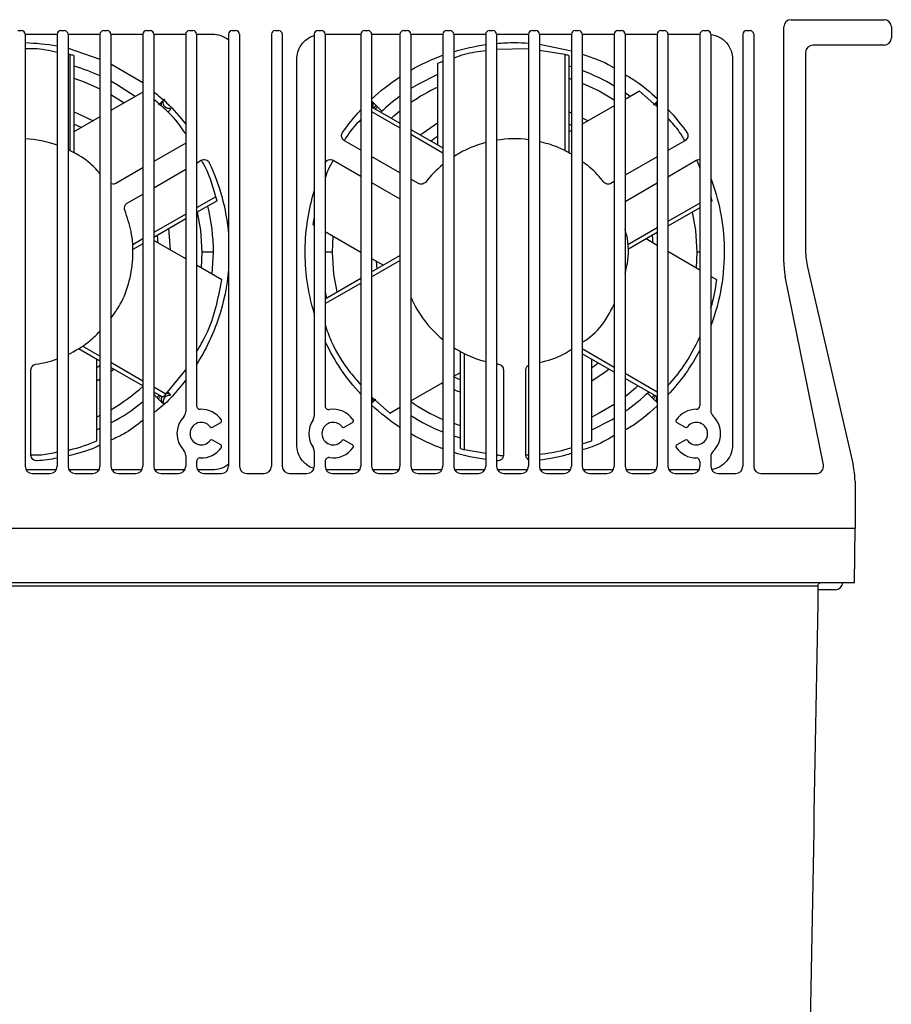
# Model space of a CAD drawing. Header units: millimetres. Extents: x 25 to 1229, y -261 to 1180.
# Tile 149 of 224: x 461 to 581, y 813 to 948. Entities that reach past the tile are written whole.
import ezdxf

# ---------------------------------------------------------------- set-up
doc = ezdxf.new("R2010")
doc.units = ezdxf.units.MM

msp = doc.modelspace()

# ---------------------------------------------------------------- linework, layer by layer
at = {"color": 7, "linetype": 'Continuous', "lineweight": 25}
for p, q in [((567.13, 948.49), (579.93, 948.49)), ((460.68, 946.99), (461.18, 946.99)), ((461.68, 946.5), (466.08, 946.5)), ((461.68, 946.49), (461.68, 886.99)), ((466.08, 946.49), (466.08, 886.99)), ((466.58, 946.99), (467.08, 946.99)), ((467.58, 946.5), (471.98, 946.5)), ((467.58, 946.49), (467.58, 886.99)), ((471.98, 946.49), (471.98, 886.99)), ((472.48, 946.99), (472.98, 946.99)), ((473.48, 946.5), (477.88, 946.5)), ((473.48, 946.49), (473.48, 886.99)), ((477.88, 946.49), (477.88, 886.99)), ((478.38, 946.99), (478.88, 946.99)), ((479.38, 946.5), (483.78, 946.5)), ((479.38, 946.49), (479.38, 886.99)), ((483.78, 946.49), (483.78, 894.49)), ((484.28, 946.99), (484.78, 946.99)), ((485.28, 946.5), (487.47, 946.5)), ((485.28, 946.49), (485.28, 895.34)), ((489.68, 946.49), (489.68, 886.99)), ((490.18, 946.99), (490.68, 946.99)), ((491.18, 946.49), (491.18, 886.99)), ((495.58, 946.49), (495.58, 886.99)), ((496.08, 946.99), (496.58, 946.99)), ((497.08, 946.49), (497.08, 886.99)), ((501.48, 946.49), (501.48, 893.94)), ((501.98, 946.99), (502.48, 946.99)), ((502.98, 946.5), (507.88, 946.5)), ((502.98, 946.49), (502.98, 895.3)), ((507.88, 946.49), (507.88, 886.99)), ((508.38, 946.99), (508.88, 946.99)), ((509.38, 946.5), (513.28, 946.5)), ((509.38, 946.49), (509.38, 886.99)), ((513.28, 946.49), (513.28, 886.99)), ((513.78, 946.99), (514.28, 946.99)), ((514.78, 946.5), (519.18, 946.5)), ((514.78, 946.49), (514.78, 886.99)), ((519.18, 946.49), (519.18, 886.99)), ((519.68, 946.99), (520.18, 946.99)), ((520.68, 946.5), (525.08, 946.5)), ((520.68, 946.49), (520.68, 886.99)), ((525.08, 946.49), (525.08, 886.99)), ((525.58, 946.99), (526.08, 946.99)), ((526.58, 946.5), (530.98, 946.5)), ((526.58, 946.49), (526.58, 886.99)), ((530.98, 946.49), (530.98, 886.99)), ((531.48, 946.99), (531.98, 946.99)), ((532.48, 946.5), (536.88, 946.5)), ((532.48, 946.49), (532.48, 886.99)), ((536.88, 946.49), (536.88, 886.99)), ((537.38, 946.99), (537.88, 946.99)), ((538.38, 946.5), (542.78, 946.5)), ((538.38, 946.49), (538.38, 886.99)), ((542.78, 946.49), (542.78, 886.99)), ((543.28, 946.99), (543.78, 946.99)), ((544.28, 946.5), (548.68, 946.5)), ((544.28, 946.49), (544.28, 886.99)), ((548.68, 946.49), (548.68, 886.99)), ((549.18, 946.99), (549.68, 946.99)), ((550.18, 946.5), (554.58, 946.5)), ((550.18, 946.49), (550.18, 886.99)), ((554.58, 946.49), (554.58, 895.34)), ((555.08, 946.99), (555.58, 946.99)), ((556.08, 946.49), (556.08, 894.64)), ((560.48, 946.49), (560.48, 886.99)), ((560.98, 946.99), (561.48, 946.99)), ((561.98, 946.49), (561.98, 886.99)), ((566.13, 915.11), (566.13, 947.49)), ((580.93, 947.49), (580.93, 945.99)), ((532.48, 945.14), (536.88, 944.2)), ((467.58, 944.57), (471.98, 943.04)), ((467.83, 943.7), (467.58, 943.74)), ((530.98, 944.49), (526.58, 944.41)), ((535.98, 943.7), (532.48, 944.27)), ((569.13, 943.99), (569.13, 916.67)), ((579.93, 944.99), (570.13, 944.99)), ((467.83, 943.7), (467.83, 930.48)), ((468.4, 943.55), (468.4, 930.18)), ((473.48, 942.43), (477.88, 939.83)), ((499.07, 889.95), (499.07, 943.04)), ((519.18, 942.72), (518.47, 942.48)), ((518.47, 942.48), (518.47, 931.25)), ((535.98, 943.7), (535.98, 930.48)), ((536.55, 943.55), (536.55, 930.18)), ((559.08, 943.04), (559.08, 889.95)), ((536.55, 940.42), (536.88, 940.31)), ((477.88, 938.52), (473.48, 935.98)), ((546.28, 938.67), (544.28, 937.51)), ((544.96, 937.91), (544.28, 938.4)), ((548.6, 936.6), (546.28, 938.67)), ((480.03, 936.73), (480.62, 937.32)), ((509.38, 937.32), (509.38, 937.32)), ((509.97, 936.73), (509.38, 937.32)), ((548.18, 936.73), (548.68, 937.22)), ((481.75, 936.19), (481.32, 935.75)), ((509.38, 936.5), (513.28, 934.25)), ((509.38, 935.84), (513.28, 933.59)), ((510.2, 936.5), (509.89, 936.2)), ((510.2, 936.5), (509.97, 936.73)), ((510.79, 935.91), (510.2, 936.5)), ((536.55, 935.81), (536.88, 935.68)), ((542.78, 936.65), (538.38, 934.11)), ((471.98, 935.12), (468.4, 933.05)), ((538.38, 935), (539.19, 934.57)), ((469.4, 933.63), (468.4, 934.09)), ((514.78, 933.38), (519.18, 930.84)), ((536.88, 933.94), (536.55, 934.09)), ((536.88, 933.24), (536.55, 933.05)), ((507.88, 930.53), (505.63, 931.83)), ((514.78, 932.72), (519.18, 930.18)), ((552.52, 931.83), (550.18, 930.48)), ((483.78, 931.49), (479.38, 928.95)), ((485.28, 928.75), (485.93, 929.13)), ((504.07, 929.13), (507.88, 926.93)), ((513.28, 927.42), (509.38, 929.67)), ((548.68, 929.61), (544.28, 927.07)), ((550.18, 926.87), (554.08, 929.13)), ((477.88, 928.08), (474.18, 925.95)), ((479.38, 925.34), (483.78, 927.89)), ((515.82, 925.95), (514.78, 926.55)), ((542.78, 926.2), (542.33, 925.95)), ((509.38, 926.07), (513.28, 923.81)), ((544.28, 923.47), (548.68, 926.01)), ((475.74, 923.25), (477.88, 924.48)), ((487.94, 924.12), (485.28, 922.58)), ((488.1, 923.55), (485.28, 921.92)), ((556.09, 924.12), (556.08, 924.11)), ((556.25, 923.55), (556.08, 923.45)), ((554.58, 923.24), (550.18, 920.7)), ((554.58, 922.58), (550.18, 920.04)), ((483.78, 921.71), (479.38, 919.17)), ((483.78, 921.05), (479.38, 918.51)), ((501.48, 921.31), (501.27, 920.31)), ((501.27, 920.31), (501.48, 920.18)), ((502.98, 919.32), (507.88, 916.49)), ((548.68, 919.84), (544.64, 917.51)), ((477.88, 918.31), (476.49, 917.51)), ((483.78, 915.54), (479.38, 918.09)), ((480, 917.72), (479.9, 918.81)), ((504.01, 916.49), (504.1, 918.67)), ((548.68, 919.17), (544.67, 916.86)), ((548.68, 917.42), (547.16, 918.3)), ((548.15, 917.72), (548.05, 918.81)), ((477.88, 917.64), (476.52, 916.86)), ((485.99, 916.49), (485.9, 914.32)), ((487.59, 916.49), (485.99, 916.49)), ((487.42, 913.44), (487.59, 916.49)), ((504.01, 916.49), (502.98, 916.49)), ((509.38, 913.75), (513.28, 916.01)), ((509.38, 915.62), (510.99, 914.69)), ((509.38, 913.09), (513.28, 915.34)), ((510, 915.26), (510.1, 914.17)), ((554.58, 914.01), (550.18, 916.56)), ((554.14, 916.49), (554.05, 914.32)), ((554.58, 916.49), (554.14, 916.49)), ((488.74, 912.68), (485.28, 914.68)), ((569.38, 914.42), (575.67, 887.19)), ((502.98, 910.06), (507.88, 912.89)), ((556.89, 912.68), (556.08, 913.15)), ((571.57, 887.19), (566.32, 913.12)), ((502.98, 909.4), (507.88, 912.23)), ((471.98, 901.48), (469.04, 903.17)), ((471.98, 902.14), (469.58, 903.52)), ((542.78, 900.61), (538.38, 903.15)), ((471.53, 890.5), (471.53, 901.74)), ((521.6, 889.44), (521.6, 902.81)), ((522.17, 889.29), (522.17, 902.51)), ((542.78, 899.95), (538.38, 902.49)), ((539.68, 890.5), (539.68, 901.74)), ((477.88, 898.73), (473.48, 901.28)), ((477.88, 898.07), (473.48, 900.61)), ((462.48, 888.52), (462.48, 900.29)), ((481.04, 896.91), (483.78, 900.27)), ((520.6, 899.36), (521.6, 898.9)), ((520.68, 899.4), (521.6, 899.93)), ((527.52, 900.29), (527.52, 888.52)), ((530.63, 888.52), (530.63, 900.29)), ((548.68, 897.2), (544.28, 899.75)), ((548.68, 896.54), (544.28, 899.08)), ((471.98, 898.97), (471.53, 898.7)), ((481.04, 896.91), (479.38, 897.87)), ((514.78, 895.99), (519.18, 898.53)), ((519.18, 898.3), (518.97, 898.41)), ((480.62, 896.49), (479.38, 897.21)), ((479.38, 896.91), (479.81, 896.48)), ((479.81, 896.48), (480.11, 896.78)), ((479.81, 896.48), (480.03, 896.25)), ((481.75, 896.8), (481.31, 897.24)), ((509.38, 896.54), (511.87, 894.32)), ((547.36, 897.08), (547.96, 896.48)), ((547.96, 896.48), (548.26, 896.78)), ((547.96, 896.48), (548.18, 896.25)), ((480.03, 896.25), (480.62, 895.66)), ((509.97, 896.25), (509.38, 895.66)), ((509.38, 895.66), (509.38, 895.66)), ((511.87, 894.32), (513.28, 895.13)), ((548.18, 896.25), (548.68, 895.76)), ((471.98, 894), (471.53, 893.78)), ((471.53, 892.03), (471.98, 892.23)), ((487.47, 892.38), (488.6, 893.04)), ((505.62, 892.38), (506.75, 893.04)), ((521.6, 892.57), (520.68, 892.88)), ((551.4, 893.04), (552.53, 892.38)), ((488.6, 889.95), (487.47, 890.6)), ((506.75, 889.95), (505.62, 890.6)), ((538.38, 890.07), (539.68, 890.5)), ((552.53, 890.6), (551.4, 889.95)), ((483.78, 888.49), (483.78, 886.99)), ((501.48, 889.05), (501.48, 886.99)), ((522.17, 889.29), (525.08, 888.82)), ((530.63, 888.56), (530.98, 888.57)), ((556.08, 888.34), (556.08, 886.99)), ((485.28, 887.65), (485.28, 886.99)), ((502.98, 887.69), (502.98, 886.99)), ((554.58, 887.64), (554.58, 886.99)), ((465.94, 886.49), (461.81, 886.49)), ((462.68, 885.99), (465.08, 885.99)), ((471.84, 886.49), (467.71, 886.49)), ((468.58, 885.99), (470.98, 885.99)), ((477.74, 886.49), (473.61, 886.49)), ((474.48, 885.99), (476.88, 885.99)), ((483.64, 886.49), (479.51, 886.49)), ((480.38, 885.99), (482.78, 885.99)), ((487.47, 886.49), (485.41, 886.49)), ((486.28, 885.99), (488.68, 885.99)), ((492.18, 885.99), (494.58, 885.99)), ((498.08, 885.99), (500.48, 885.99)), ((507.74, 886.49), (503.11, 886.49)), ((503.98, 885.99), (506.88, 885.99)), ((513.14, 886.49), (509.51, 886.49)), ((510.38, 885.99), (512.28, 885.99)), ((519.04, 886.49), (514.91, 886.49)), ((515.78, 885.99), (518.18, 885.99)), ((524.94, 886.49), (520.81, 886.49)), ((521.68, 885.99), (524.08, 885.99)), ((530.84, 886.49), (526.71, 886.49)), ((527.58, 885.99), (529.98, 885.99)), ((536.74, 886.49), (532.61, 886.49)), ((533.48, 885.99), (535.88, 885.99)), ((542.64, 886.49), (538.51, 886.49)), ((539.38, 885.99), (541.78, 885.99)), ((548.54, 886.49), (544.41, 886.49)), ((545.28, 885.99), (547.68, 885.99)), ((554.44, 886.49), (550.31, 886.49)), ((551.18, 885.99), (553.58, 885.99)), ((557.08, 885.99), (559.48, 885.99)), ((562.98, 885.99), (570.59, 885.99)), ((575.93, 884.94), (575.93, 878.49)), ((345.88, 878.49), (575.97, 878.49)), ((575.84, 870.99), (575.97, 878.49)), ((346.01, 870.99), (575.84, 870.99)), ((570.83, 870.5), (351.02, 870.5)), ((573.23, 869.99), (570.82, 869.99))]:
    msp.add_line(p, q, dxfattribs=at)
at = {"color": 7, "linetype": 'Continuous', "lineweight": 25, "flags": 128}
for points in [[(536.88, 941.99), (536.72, 942.04), (536.55, 942.09)], [(468.4, 940.42), (469.81, 939.93), (471.98, 938.99)], [(476.81, 937.91), (474.26, 939.59), (473.48, 940.02)], [(518.47, 940.96), (515.74, 939.59), (514.78, 939)], [(538.38, 939.77), (540.72, 938.69), (542.78, 937.48)], [(473.48, 938.19), (475.16, 937.12), (475.29, 937.03)], [(468.4, 935.81), (468.85, 935.63), (471.04, 934.57)], [(512.1, 934.93), (512.45, 935.25), (513.28, 935.95)], [(516.08, 932.63), (516.47, 932.93), (518.47, 934.29)], [(518.47, 932.4), (518.05, 932.11), (517.58, 931.77)], [(485.38, 921.98), (485.81, 919.51), (485.99, 916.49)], [(553.53, 921.98), (553.96, 919.51), (554.14, 916.49)], [(481.39, 919.68), (481.46, 919.2), (481.64, 916.78)], [(504.62, 911.01), (504.19, 913.47), (504.01, 916.49)], [(502.98, 911.03), (503.13, 910.34), (503.17, 910.17)], [(471.53, 900.59), (471.95, 900.88), (471.98, 900.9)], [(473.92, 900.36), (473.54, 900.06), (473.48, 900.01)], [(539.68, 900.59), (540.1, 900.88), (540.57, 901.22)], [(542.07, 900.36), (541.69, 900.06), (539.68, 898.7)], [(546.05, 898.06), (545.7, 897.73), (544.28, 896.56)], [(521.6, 897.18), (521.15, 897.36), (520.68, 897.56)], [(542.78, 895.5), (540.72, 894.3), (539.68, 893.78)], [(539.68, 892.03), (542.41, 893.4), (542.78, 893.62)], [(520.68, 891.19), (521.43, 890.95), (521.6, 890.9)]]:
    msp.add_lwpolyline(points, dxfattribs=at)
at = {"color": 7, "linetype": 'Continuous', "lineweight": 25}
for centre, radius, start, end in [((567.13, 947.49), 1, 90, 180), ((579.93, 947.49), 1, 0, 90), ((461.18, 946.49), 0.5, 0, 90), ((466.58, 946.49), 0.5, 90, 180), ((467.08, 946.49), 0.5, 0, 90), ((472.48, 946.49), 0.5, 90, 180), ((472.98, 946.49), 0.5, 0, 90), ((478.38, 946.49), 0.5, 90, 180), ((478.88, 946.49), 0.5, 0, 90), ((484.28, 946.49), 0.5, 90, 180), ((484.78, 946.49), 0.5, 0, 90), ((490.18, 946.49), 0.5, 90, 180), ((490.68, 946.49), 0.5, 0, 90), ((496.08, 946.49), 0.5, 90, 180), ((496.58, 946.49), 0.5, 0, 90), ((501.98, 946.49), 0.5, 90, 180), ((502.48, 946.49), 0.5, 0, 90), ((508.38, 946.49), 0.5, 90, 180), ((508.88, 946.49), 0.5, 0, 90), ((513.78, 946.49), 0.5, 90, 180), ((514.28, 946.49), 0.5, 0, 90), ((519.68, 946.49), 0.5, 90, 180), ((520.18, 946.49), 0.5, 0, 90), ((525.58, 946.49), 0.5, 90, 180), ((526.08, 946.49), 0.5, 0, 90), ((531.48, 946.49), 0.5, 90, 180), ((531.98, 946.49), 0.5, 0, 90), ((537.38, 946.49), 0.5, 90, 180), ((537.88, 946.49), 0.5, 0, 90), ((543.28, 946.49), 0.5, 90, 180), ((543.78, 946.49), 0.5, 0, 90), ((549.18, 946.49), 0.5, 90, 180), ((549.68, 946.49), 0.5, 0, 90), ((555.08, 946.49), 0.5, 90, 180), ((555.58, 946.49), 0.5, 0, 90), ((560.98, 946.49), 0.5, 90, 180), ((561.48, 946.49), 0.5, 0, 90), ((579.93, 945.99), 1, 270, 0), ((570.13, 943.99), 1, 90, 180), ((460.93, 916.49), 26.67, 65.5184, 73.7131), ((529.08, 916.49), 26.66, 59.0839, 69.5878), ((529.08, 916.49), 25.06, 115.0265, 124.7863), ((529.08, 916.49), 26.66, 126.3373, 133.7131), ((460.93, 916.49), 26.67, 0, 13.7131), ((579.13, 916.67), 10, 180, 193.0009), ((576.13, 915.11), 10, 180, 191.435), ((460.93, 916.49), 25.07, 300.0462, 312.6415), ((529.08, 916.49), 26.67, 304.7527, 313.7131), ((460.93, 916.49), 26.67, 298.0768, 309.4693), ((485.78, 895.34), 0.5, 180, 272.2329), ((503.48, 895.3), 0.5, 180, 278.9658), ((529.08, 916.49), 25.07, 235.0265, 246.7357), ((554.08, 895.34), 0.5, 270, 0), ((485.93, 891.49), 3.35, 136.3972, 223.6028), ((482.78, 894.49), 1, 316.3972, 0), ((485.93, 891.49), 3.35, 34.6291, 92.2329), ((500.48, 893.94), 1, 325.8516, 0), ((504.08, 891.49), 3.35, 34.6257, 98.9658), ((529.08, 916.49), 26.67, 237.569, 248.2058), ((554.08, 891.49), 3.35, 90, 145.3743), ((557.08, 894.64), 1, 180, 226.3972), ((554.08, 891.49), 3.35, 0, 46.3972), ((485.93, 891.49), 1.55, 37.987, 322.0199), ((487.34, 892.6), 0.25, 217.987, 300.0034), ((488.48, 893.26), 0.25, 300.0034, 0), ((488.48, 893.26), 0.25, 0, 34.6291), ((504.08, 891.49), 3.35, 145.8516, 214.1484), ((504.08, 891.49), 1.55, 37.9836, 322.0164), ((505.49, 892.6), 0.25, 217.9836, 300), ((506.63, 893.25), 0.25, 300, 0), ((506.63, 893.25), 0.25, 0, 34.6257), ((551.52, 893.25), 0.25, 145.3743, 240), ((552.66, 892.6), 0.25, 240, 322.0164), ((554.08, 891.49), 1.55, 0, 142.0164), ((554.08, 891.49), 1.55, 217.9836, 0), ((554.08, 891.49), 3.35, 313.6028, 0), ((485.93, 891.49), 3.35, 267.7671, 325.3778), ((487.34, 890.39), 0.25, 60.0034, 142.0199), ((488.48, 889.73), 0.25, 0, 60.0034), ((488.48, 889.73), 0.25, 325.3778, 0), ((500.48, 889.05), 1, 0, 34.1484), ((504.08, 891.49), 3.35, 261.0342, 325.3743), ((505.49, 890.39), 0.25, 60, 142.0164), ((506.63, 889.73), 0.25, 0, 60), ((506.63, 889.73), 0.25, 325.3743, 0), ((551.52, 889.73), 0.25, 120, 214.6257), ((554.08, 891.49), 3.35, 214.6257, 270), ((552.66, 890.39), 0.25, 37.9836, 120), ((482.78, 888.49), 1, 0, 43.6028), ((485.78, 887.65), 0.5, 87.7671, 180), ((503.48, 887.69), 0.5, 81.0342, 180), ((554.08, 887.64), 0.5, 0, 90), ((557.08, 888.34), 1, 133.6028, 180), ((462.68, 886.99), 1, 180, 270), ((465.08, 886.99), 1, 270, 0), ((468.58, 886.99), 1, 180, 270), ((470.98, 886.99), 1, 270, 0), ((474.48, 886.99), 1, 180, 270), ((476.88, 886.99), 1, 270, 0), ((480.38, 886.99), 1, 180, 270), ((482.78, 886.99), 1, 270, 0), ((486.28, 886.99), 1, 180, 270), ((488.68, 886.99), 1, 270, 0), ((492.18, 886.99), 1, 180, 270), ((494.58, 886.99), 1, 270, 0), ((498.08, 886.99), 1, 180, 270), ((500.48, 886.99), 1, 270, 0), ((503.98, 886.99), 1, 180, 270), ((506.88, 886.99), 1, 270, 0), ((510.38, 886.99), 1, 180, 270), ((512.28, 886.99), 1, 270, 0), ((515.78, 886.99), 1, 180, 270), ((518.18, 886.99), 1, 270, 0), ((521.68, 886.99), 1, 180, 270), ((524.08, 886.99), 1, 270, 0), ((527.58, 886.99), 1, 180, 270), ((529.98, 886.99), 1, 270, 0), ((533.48, 886.99), 1, 180, 270), ((535.88, 886.99), 1, 270, 0), ((539.38, 886.99), 1, 180, 270), ((541.78, 886.99), 1, 270, 0), ((545.28, 886.99), 1, 180, 270), ((547.68, 886.99), 1, 270, 0), ((551.18, 886.99), 1, 180, 270), ((553.58, 886.99), 1, 270, 0), ((557.08, 886.99), 1, 180, 270), ((559.48, 886.99), 1, 270, 0), ((562.98, 886.99), 1, 180, 270), ((570.59, 886.99), 1, 270, 11.435), ((565.93, 884.94), 10, 0, 13.0009), ((573.23, 870.99), 1, 270, 0)]:
    msp.add_arc(centre, radius, start, end, dxfattribs=at)
for points, knots in [([(487.47, 946.5), (487.83, 946.5), (488.22, 946.44), (488.98, 946.18), (489.35, 945.97), (489.68, 945.7)], [0, 0, 0, 0, 0.5, 0.5, 1, 1, 1, 1]), ([(556.08, 946.47), (556.46, 946.42), (556.86, 946.29), (557.61, 945.9), (557.96, 945.62), (558.53, 944.96), (558.74, 944.58), (559.02, 943.8), (559.08, 943.41), (559.08, 943.04)], [0, 0, 0, 0, 0.25, 0.25, 0.5, 0.5, 0.75, 0.75, 1, 1, 1, 1]), ([(499.07, 943.04), (499.07, 943.36), (499.12, 943.7), (499.32, 944.38), (499.49, 944.72), (499.92, 945.34), (500.19, 945.61), (500.8, 946.05), (501.13, 946.22), (501.48, 946.33)], [0, 0, 0, 0, 0.25, 0.25, 0.5, 0.5, 0.75, 0.75, 1, 1, 1, 1]), ([(466.08, 943.98), (465.03, 944.22), (463.57, 944.55), (462.09, 944.49), (461.68, 944.47)], [0, 0, 0, 0, 0.716556, 1, 1, 1, 1]), ([(525.08, 944.22), (524.1, 944.1), (522.62, 943.9), (521.17, 943.39), (520.68, 943.21)], [0, 0, 0, 0, 0.6555035, 1, 1, 1, 1]), ([(538.38, 943.74), (539.78, 943.28), (541.3, 942.77), (542.66, 941.93), (542.78, 941.86)], [0, 0, 0, 0, 0.916264, 1, 1, 1, 1]), ([(544.28, 940.94), (544.78, 940.64), (546.36, 939.72), (547.74, 938.5), (548.68, 937.66)], [0, 0, 0, 0, 0.318157, 1, 1, 1, 1]), ([(479.38, 938.58), (479.98, 938.09), (481.62, 936.77), (482.94, 935.13), (483.78, 934.11)], [0, 0, 0, 0, 0.371161, 1, 1, 1, 1]), ([(483.78, 932.74), (483.71, 932.85), (482.98, 934.08), (481.51, 935.71), (479.94, 937.07), (479.38, 937.56)], [0, 0, 0, 0, 0.057907, 0.663334, 1, 1, 1, 1]), ([(480.62, 937.32), (480.56, 937.25), (480.44, 937.09), (480.38, 936.82), (480.43, 936.66), (480.45, 936.6)], [0, 0, 0, 0, 0.37201, 0.775545, 1, 1, 1, 1]), ([(481.81, 936.32), (481.8, 936.31), (481.71, 936.25), (481.47, 936.23), (481.17, 936.29), (480.91, 936.48), (480.73, 936.73), (480.66, 937.04), (480.71, 937.36), (480.83, 937.52), (480.89, 937.59)], [0, 0, 0, 0, 0.014829, 0.160005, 0.30565, 0.440498, 0.575345, 0.72099, 0.866166, 1, 1, 1, 1]), ([(509.5, 936.43), (509.51, 936.44), (509.58, 936.54), (509.61, 936.78), (509.56, 937.09), (509.44, 937.25), (509.38, 937.32)], [0, 0, 0, 0, 0.040599, 0.369647, 0.697635, 1, 1, 1, 1]), ([(548.68, 937.18), (548.65, 937.15), (548.57, 937.03), (548.53, 936.82), (548.58, 936.66), (548.6, 936.6)], [0, 0, 0, 0, 0.18526, 0.708798, 1, 1, 1, 1]), ([(509.69, 936.32), (509.75, 936.39), (509.87, 936.53), (509.97, 936.68), (509.97, 936.72), (509.97, 936.73)], [0, 0, 0, 0, 0.32847, 0.677884, 1, 1, 1, 1]), ([(507.88, 934.74), (507.12, 933.95), (506.26, 933.04), (505.68, 931.96), (505.61, 931.83)], [0, 0, 0, 0, 0.8767, 1, 1, 1, 1]), ([(552.49, 931.81), (552.25, 932.24), (551.62, 933.36), (550.73, 934.31), (550.18, 934.91)], [0, 0, 0, 0, 0.37935, 1, 1, 1, 1]), ([(552.77, 932.95), (552.83, 932.87), (552.87, 932.78), (552.92, 932.56), (552.92, 932.45), (552.87, 932.22), (552.82, 932.12), (552.68, 931.95), (552.6, 931.88), (552.52, 931.83)], [0, 0, 0, 0, 0.25, 0.25, 0.5, 0.5, 0.75, 0.75, 1, 1, 1, 1]), ([(505.63, 931.83), (505.53, 931.89), (505.43, 931.98), (505.28, 932.22), (505.24, 932.36), (505.24, 932.51)], [0, 0, 0, 0, 0.5, 0.5, 1, 1, 1, 1]), ([(525.08, 931.57), (524.28, 931.35), (523.5, 931.08), (522.03, 930.43), (521.33, 930.05), (520.68, 929.63)], [0, 0, 0, 0, 0.5, 0.5, 1, 1, 1, 1]), ([(536.88, 929.98), (536.22, 930.34), (534.82, 931.09), (533.29, 931.5), (532.48, 931.71)], [0, 0, 0, 0, 0.470476, 1, 1, 1, 1]), ([(471.98, 927.33), (471.47, 927.87), (470.22, 929.23), (468.57, 930.08), (467.58, 930.6)], [0, 0, 0, 0, 0.3989698, 1, 1, 1, 1]), ([(485.93, 929.13), (486.01, 929.18), (486.11, 929.21), (486.33, 929.24), (486.44, 929.23), (486.66, 929.16), (486.76, 929.11), (486.92, 928.96), (486.98, 928.87), (487.03, 928.79)], [0, 0, 0, 0, 0.25, 0.25, 0.5, 0.5, 0.75, 0.75, 1, 1, 1, 1]), ([(487.94, 924.12), (487.47, 925.73), (486.96, 927.48), (486.02, 929.01), (485.95, 929.14)], [0, 0, 0, 0, 0.917924, 1, 1, 1, 1]), ([(502.98, 928.79), (503.02, 928.87), (503.08, 928.96), (503.24, 929.11), (503.34, 929.16), (503.56, 929.23), (503.67, 929.24), (503.89, 929.21), (503.99, 929.18), (504.07, 929.13)], [0, 0, 0, 0, 0.25, 0.25, 0.5, 0.5, 0.75, 0.75, 1, 1, 1, 1]), ([(504.1, 929.11), (503.85, 928.69), (503.38, 927.92), (503.1, 927.06), (502.98, 926.66)], [0, 0, 0, 0, 0.542748, 1, 1, 1, 1]), ([(541.33, 926.14), (540.74, 926.85), (539.86, 927.9), (538.74, 928.68), (538.38, 928.93)], [0, 0, 0, 0, 0.676052, 1, 1, 1, 1]), ([(554.08, 929.13), (554.15, 929.17), (554.22, 929.2), (554.39, 929.23), (554.48, 929.24), (554.58, 929.23)], [0, 0, 0, 0, 0.5, 0.5, 1, 1, 1, 1]), ([(554.58, 928.1), (554.5, 928.32), (554.39, 928.69), (554.18, 929.01), (554.1, 929.14)], [0, 0, 0, 0, 0.613953, 1, 1, 1, 1]), ([(487.03, 928.79), (487.7, 927.35), (488.29, 925.8), (489.2, 922.49), (489.52, 920.73), (489.68, 918.89)], [0, 0, 0, 0, 0.5, 0.5, 1, 1, 1, 1]), ([(516.82, 926.14), (516.77, 926.07), (516.7, 926.01), (516.54, 925.91), (516.45, 925.88), (516.26, 925.84), (516.16, 925.84), (515.98, 925.87), (515.89, 925.9), (515.82, 925.95)], [0, 0, 0, 0, 0.25, 0.25, 0.5, 0.5, 0.75, 0.75, 1, 1, 1, 1]), ([(542.33, 925.95), (542.26, 925.9), (542.17, 925.87), (541.99, 925.84), (541.89, 925.84), (541.7, 925.88), (541.61, 925.91), (541.45, 926.01), (541.38, 926.07), (541.33, 926.14)], [0, 0, 0, 0, 0.25, 0.25, 0.5, 0.5, 0.75, 0.75, 1, 1, 1, 1]), ([(556.08, 926.66), (556.62, 925.22), (557.06, 923.68), (557.7, 920.45), (557.89, 918.75), (557.95, 915.26), (557.82, 913.47), (557.22, 909.87), (556.73, 908.08), (556.08, 906.33)], [0, 0, 0, 0, 0.25, 0.25, 0.5, 0.5, 0.75, 0.75, 1, 1, 1, 1]), ([(474.18, 925.95), (474.09, 925.91), (473.9, 925.83), (473.64, 925.84), (473.51, 925.9), (473.48, 925.92)], [0, 0, 0, 0, 0.410695, 0.848567, 1, 1, 1, 1]), ([(501.48, 908.09), (501.03, 909.54), (500.71, 911.02), (500.3, 913.95), (500.21, 915.41), (500.24, 918.26), (500.37, 919.66), (500.8, 922.36), (501.1, 923.66), (501.48, 924.89)], [0, 0, 0, 0, 0.25, 0.25, 0.5, 0.5, 0.75, 0.75, 1, 1, 1, 1]), ([(473.48, 907.38), (473.93, 908.01), (475.07, 909.57), (476.13, 912.53), (476.63, 915.93), (476.41, 919.27), (475.73, 921.3), (475.41, 922.28)], [0, 0, 0, 0, 0.147703, 0.367878, 0.59164, 0.803493, 1, 1, 1, 1]), ([(475.35, 922.57), (475.35, 922.71), (475.39, 922.85), (475.53, 923.09), (475.63, 923.18), (475.74, 923.25)], [0, 0, 0, 0, 0.5, 0.5, 1, 1, 1, 1]), ([(544.28, 913.6), (544.39, 914.03), (544.84, 915.73), (544.79, 917.84), (544.35, 919.36), (544.28, 919.63)], [0, 0, 0, 0, 0.222162, 0.861819, 1, 1, 1, 1]), ([(489.68, 914.09), (489.49, 911.86), (489.03, 909.58), (487.56, 905.16), (486.54, 903.01), (485.28, 901.02)], [0, 0, 0, 0, 0.5, 0.5, 1, 1, 1, 1]), ([(485.28, 902.75), (485.74, 903.54), (486.87, 905.46), (488.02, 908.8), (488.5, 911.4), (488.74, 912.68)], [0, 0, 0, 0, 0.2623181, 0.636331, 1, 1, 1, 1]), ([(556.08, 908.83), (556.08, 908.84), (556.52, 910.06), (556.7, 911.38), (556.89, 912.68)], [0, 0, 0, 0, 0.011268, 1, 1, 1, 1]), ([(514.78, 910.27), (515.27, 909.14), (515.9, 908.06), (517.39, 906.09), (518.25, 905.21), (519.18, 904.44)], [0, 0, 0, 0, 0.5, 0.5, 1, 1, 1, 1]), ([(538.38, 904.07), (538.59, 904.2), (539.93, 905.03), (541.53, 906.81), (542.45, 908.66), (542.78, 909.32)], [0, 0, 0, 0, 0.108542, 0.68064, 1, 1, 1, 1]), ([(502.98, 906.46), (503.24, 905.71), (504.08, 903.37), (505.77, 900.6), (507.38, 898.77), (507.88, 898.2)], [0, 0, 0, 0, 0.246563, 0.767712, 1, 1, 1, 1]), ([(467.58, 902.39), (468.55, 902.9), (470.18, 903.75), (471.46, 905.07), (471.98, 905.61)], [0, 0, 0, 0, 0.59482, 1, 1, 1, 1]), ([(550.18, 898.12), (550.93, 898.98), (552.71, 901.02), (553.89, 903.43), (554.58, 904.83)], [0, 0, 0, 0, 0.420484, 1, 1, 1, 1]), ([(507.88, 896.93), (506.89, 897.99), (505.98, 899.15), (504.33, 901.59), (503.6, 902.87), (502.98, 904.2)], [0, 0, 0, 0, 0.5, 0.5, 1, 1, 1, 1]), ([(520.68, 903.35), (521.39, 902.9), (522.12, 902.51), (523.6, 901.87), (524.34, 901.62), (525.08, 901.42)], [0, 0, 0, 0, 0.5, 0.5, 1, 1, 1, 1]), ([(532.48, 901.27), (533.63, 901.57), (535.2, 901.97), (536.53, 902.87), (536.88, 903.11)], [0, 0, 0, 0, 0.736678, 1, 1, 1, 1]), ([(554.58, 903), (553.98, 901.88), (553.31, 900.79), (551.84, 898.72), (551.03, 897.74), (550.18, 896.82)], [0, 0, 0, 0, 0.5, 0.5, 1, 1, 1, 1]), ([(462.48, 900.29), (462.48, 900.37), (462.5, 900.46), (462.56, 900.64), (462.61, 900.72), (462.74, 900.87), (462.82, 900.93), (462.98, 901.02), (463.07, 901.05), (463.15, 901.06)], [0, 0, 0, 0, 0.25, 0.25, 0.5, 0.5, 0.75, 0.75, 1, 1, 1, 1]), ([(526.85, 901.06), (526.93, 901.05), (527.02, 901.02), (527.18, 900.93), (527.26, 900.87), (527.39, 900.72), (527.44, 900.64), (527.5, 900.46), (527.52, 900.37), (527.52, 900.29)], [0, 0, 0, 0, 0.25, 0.25, 0.5, 0.5, 0.75, 0.75, 1, 1, 1, 1]), ([(530.63, 900.29), (530.63, 900.4), (530.66, 900.53), (530.78, 900.76), (530.87, 900.86), (530.98, 900.93)], [0, 0, 0, 0, 0.5, 0.5, 1, 1, 1, 1]), ([(483.78, 898.88), (482.56, 897.34), (481.24, 895.67), (479.52, 894.47), (479.38, 894.37)], [0, 0, 0, 0, 0.919148, 1, 1, 1, 1]), ([(480.31, 896.66), (480.25, 896.6), (480.13, 896.46), (480.03, 896.31), (480.03, 896.27), (480.03, 896.25)], [0, 0, 0, 0, 0.32847, 0.677884, 1, 1, 1, 1]), ([(480.5, 896.56), (480.49, 896.55), (480.42, 896.45), (480.39, 896.21), (480.44, 895.9), (480.56, 895.74), (480.62, 895.66)], [0, 0, 0, 0, 0.040599, 0.369647, 0.697635, 1, 1, 1, 1]), ([(481.71, 896.7), (481.63, 896.72), (481.45, 896.77), (481.16, 896.69), (480.91, 896.51), (480.73, 896.25), (480.65, 895.95), (480.7, 895.75), (480.73, 895.66)], [0, 0, 0, 0, 0.1369714, 0.3181969, 0.4859876, 0.6537782, 0.8350037, 1, 1, 1, 1]), ([(481.75, 896.8), (481.68, 896.85), (481.52, 896.98), (481.27, 897.03), (481.13, 897), (481.1, 896.99)], [0, 0, 0, 0, 0.405196, 0.844731, 1, 1, 1, 1]), ([(509.38, 895.66), (509.44, 895.74), (509.56, 895.9), (509.62, 896.17), (509.57, 896.33), (509.55, 896.38)], [0, 0, 0, 0, 0.37201, 0.775545, 1, 1, 1, 1]), ([(548.46, 896.66), (548.4, 896.6), (548.28, 896.46), (548.18, 896.31), (548.18, 896.27), (548.18, 896.25)], [0, 0, 0, 0, 0.3284703, 0.6778842, 1, 1, 1, 1]), ([(548.65, 896.56), (548.64, 896.55), (548.57, 896.45), (548.55, 896.21), (548.57, 895.95), (548.65, 895.84), (548.68, 895.81)], [0, 0, 0, 0, 0.049895, 0.45428, 0.857364, 1, 1, 1, 1]), ([(548.68, 895.32), (547.33, 894.09), (545.95, 892.83), (544.31, 892), (544.28, 891.98)], [0, 0, 0, 0, 0.981233, 1, 1, 1, 1]), ([(477.88, 893.31), (477.02, 892.63), (475.65, 891.56), (474.06, 890.86), (473.48, 890.6)], [0, 0, 0, 0, 0.629041, 1, 1, 1, 1]), ([(542.78, 891.22), (541.79, 890.65), (540.39, 889.84), (538.84, 889.38), (538.38, 889.25)], [0, 0, 0, 0, 0.7021893, 1, 1, 1, 1]), ([(467.58, 889.24), (467.66, 889.25), (469, 889.49), (470.31, 890.01), (471.53, 890.5)], [0, 0, 0, 0, 0.063046, 1, 1, 1, 1]), ([(471.98, 889.89), (471.79, 889.79), (470.39, 889.11), (468.88, 888.74), (467.58, 888.42)], [0, 0, 0, 0, 0.1360215, 1, 1, 1, 1]), ([(501.42, 886.67), (501.09, 886.79), (500.76, 886.96), (500.16, 887.4), (499.9, 887.68), (499.48, 888.29), (499.32, 888.62), (499.12, 889.29), (499.07, 889.63), (499.07, 889.95)], [0, 0, 0, 0, 0.25, 0.25, 0.5, 0.5, 0.75, 0.75, 1, 1, 1, 1]), ([(532.48, 888.65), (533.65, 888.8), (535.14, 888.98), (536.58, 889.48), (536.88, 889.58)], [0, 0, 0, 0, 0.793101, 1, 1, 1, 1]), ([(559.08, 889.95), (559.08, 889.59), (559.02, 889.2), (558.76, 888.44), (558.55, 888.07), (558.01, 887.42), (557.68, 887.14), (556.96, 886.73), (556.57, 886.6), (556.19, 886.54)], [0, 0, 0, 0, 0.25, 0.25, 0.5, 0.5, 0.75, 0.75, 1, 1, 1, 1]), ([(462.48, 888.56), (462.97, 888.55), (464.18, 888.54), (465.37, 888.81), (466.08, 888.97)], [0, 0, 0, 0, 0.405437, 1, 1, 1, 1]), ([(463.33, 887.74), (463.23, 887.74), (463.13, 887.75), (462.92, 887.81), (462.82, 887.87), (462.65, 888.02), (462.59, 888.12), (462.5, 888.32), (462.48, 888.43), (462.48, 888.52)], [0, 0, 0, 0, 0.25, 0.25, 0.5, 0.5, 0.75, 0.75, 1, 1, 1, 1]), ([(526.58, 888.57), (526.74, 888.54), (527.05, 888.48), (527.37, 888.49), (527.51, 888.5)], [0, 0, 0, 0, 0.531234, 1, 1, 1, 1]), ([(527.52, 888.52), (527.52, 888.43), (527.5, 888.32), (527.41, 888.12), (527.35, 888.02), (527.18, 887.87), (527.08, 887.81), (526.87, 887.75), (526.77, 887.74), (526.67, 887.74)], [0, 0, 0, 0, 0.25, 0.25, 0.5, 0.5, 0.75, 0.75, 1, 1, 1, 1]), ([(530.98, 887.88), (530.87, 887.95), (530.78, 888.06), (530.66, 888.29), (530.63, 888.41), (530.63, 888.52)], [0, 0, 0, 0, 0.5, 0.5, 1, 1, 1, 1]), ([(536.88, 888.76), (536.61, 888.67), (535.18, 888.2), (533.69, 888), (532.48, 887.84)], [0, 0, 0, 0, 0.187937, 1, 1, 1, 1]), ([(489.68, 887.29), (489.35, 887.02), (488.98, 886.81), (488.22, 886.55), (487.83, 886.49), (487.47, 886.49)], [0, 0, 0, 0, 0.5, 0.5, 1, 1, 1, 1]), ([(570.83, 870.5), (570.83, 870.56), (570.84, 870.62), (570.89, 870.74), (570.93, 870.8), (571.03, 870.9), (571.09, 870.94), (571.21, 870.98), (571.27, 870.99), (571.33, 870.99)], [0, 0, 0, 0, 0.25, 0.25, 0.5, 0.5, 0.75, 0.75, 1, 1, 1, 1])]:
    msp.add_open_spline(points, degree=3, knots=knots, dxfattribs=at)
for points in [[(461.68, 945.33), (463.16, 945.3), (464.63, 945.14), (466.08, 944.88)], [(526.58, 945.23), (527.41, 945.31), (528.24, 945.34), (529.08, 945.34)], [(529.08, 945.34), (529.71, 945.34), (530.34, 945.32), (530.98, 945.28)], [(520.68, 944.09), (522.1, 944.53), (523.58, 944.85), (525.08, 945.06)], [(468.4, 943.55), (468.21, 943.6), (468.02, 943.65), (467.83, 943.7)], [(514.78, 941.55), (516.15, 942.34), (517.63, 943.03), (519.18, 943.59)], [(536.55, 943.55), (536.36, 943.6), (536.17, 943.65), (535.98, 943.7)], [(509.38, 937.57), (510.55, 938.67), (511.85, 939.7), (513.28, 940.63)], [(505.38, 932.95), (506.11, 934.01), (506.94, 935.05), (507.88, 936.06)], [(550.18, 936.17), (551.15, 935.13), (552.01, 934.04), (552.77, 932.95)], [(505.24, 932.51), (505.24, 932.67), (505.3, 932.83), (505.38, 932.95)], [(466.08, 931.21), (464.68, 931.7), (463.19, 932), (461.68, 932.07)], [(530.98, 931.97), (529.52, 932.15), (528.02, 932.12), (526.58, 931.89)], [(519.18, 928.54), (518.27, 927.8), (517.49, 926.98), (516.82, 926.14)], [(488.1, 923.55), (488.05, 923.74), (487.99, 923.93), (487.94, 924.12)], [(556.25, 923.55), (556.2, 923.74), (556.14, 923.93), (556.09, 924.12)], [(475.41, 922.28), (475.37, 922.37), (475.35, 922.47), (475.35, 922.57)], [(463.15, 901.06), (464.11, 901.2), (465.09, 901.43), (466.08, 901.77)], [(526.58, 901.1), (526.67, 901.09), (526.76, 901.07), (526.85, 901.06)], [(480.62, 896.49), (480.76, 896.63), (480.9, 896.77), (481.04, 896.91)], [(513.28, 892.35), (511.92, 893.24), (510.6, 894.27), (509.38, 895.42)], [(519.18, 889.4), (517.7, 889.94), (516.22, 890.61), (514.78, 891.44)], [(525.08, 887.92), (523.64, 888.12), (522.16, 888.44), (520.68, 888.89)], [(521.6, 889.44), (521.79, 889.38), (521.98, 889.33), (522.17, 889.29)], [(466.08, 888.11), (465.15, 887.94), (464.23, 887.82), (463.33, 887.74)], [(526.67, 887.74), (526.64, 887.75), (526.61, 887.75), (526.58, 887.75)], [(570.83, 870.5), (569.93, 819.15), (569.04, 767.81), (568.14, 716.55)], [(570.83, 870.5), (570.83, 870.5), (570.83, 870.5), (570.83, 870.5)]]:
    msp.add_open_spline(points, degree=3, dxfattribs=at)

doc.saveas('drawing.dxf')
